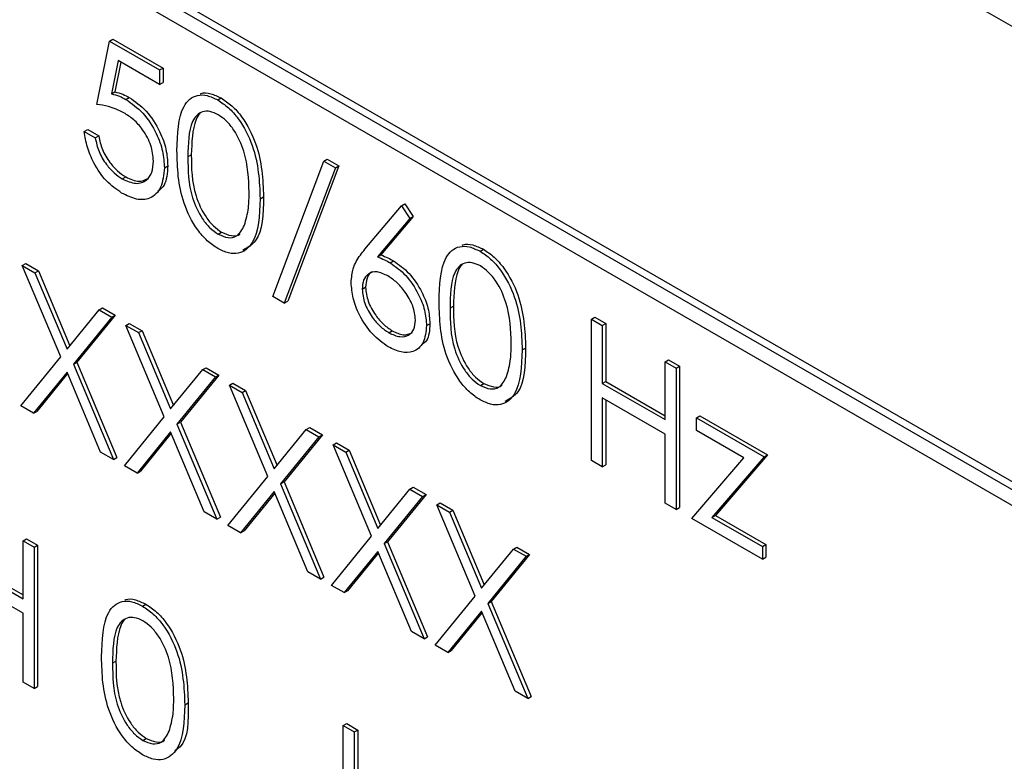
# Paper-space layout 'Blatt4' of a CAD drawing. Header units: millimetres. Extents: x 5 to 418, y 2 to 292.
# Tile 29 of 72: x 77.54 to 81.63, y 188.47 to 191.55. Entities that reach past the tile are written whole.
import ezdxf

# ---------------------------------------------------------------- set-up
doc = ezdxf.new("R2010")
doc.units = ezdxf.units.MM

psp = doc.layouts.new('Blatt4')

# ---------------------------------------------------------------- linework, layer by layer
at = {"color": 7, "linetype": 'Continuous', "lineweight": 25}
for p, q in [((86.2427, 188.8782), (72.1006, 197.0423)), ((83.6689, 188.437), (74.9007, 193.4988)), ((83.6971, 188.4534), (74.929, 193.5151)), ((74.9007, 193.4335), (83.6689, 188.3717)), ((77.8561, 191.1985), (77.9084, 191.4623)), ((77.9084, 191.4623), (77.9225, 191.4705)), ((77.9084, 191.4623), (78.1172, 191.3418)), ((77.9225, 191.4705), (78.1314, 191.3499)), ((77.9441, 191.3814), (77.9166, 191.2426)), ((77.9553, 191.3749), (77.9308, 191.2508)), ((78.1172, 191.2815), (77.9441, 191.3814)), ((78.1172, 191.3418), (78.1314, 191.3499)), ((78.1172, 191.3418), (78.1172, 191.2815)), ((78.1314, 191.3499), (78.1314, 191.2896)), ((78.1172, 191.2815), (78.1314, 191.2896)), ((77.9166, 191.2426), (77.9308, 191.2508)), ((77.9766, 191.2194), (77.9907, 191.2276)), ((78.3592, 191.2171), (78.3734, 191.2253)), ((77.8039, 191.0855), (77.8181, 191.0936)), ((77.8039, 191.0855), (77.8496, 191.0591)), ((77.8181, 191.0936), (77.8638, 191.0673)), ((77.8496, 191.0591), (77.8638, 191.0673)), ((78.5872, 190.3996), (78.8001, 190.9626)), ((78.8001, 190.9626), (78.8143, 190.9708)), ((78.8001, 190.9626), (78.8483, 190.9348)), ((78.8143, 190.9708), (78.8624, 190.943)), ((78.1368, 190.9346), (78.1509, 190.9428)), ((78.8483, 190.9348), (78.6353, 190.3719)), ((78.8624, 190.943), (78.6495, 190.38)), ((78.8483, 190.9348), (78.8624, 190.943)), ((77.9619, 190.8887), (77.976, 190.8969)), ((78.535, 190.8064), (78.5491, 190.8146)), ((78.9704, 190.596), (79.1224, 190.7766)), ((79.1224, 190.7766), (79.1365, 190.7847)), ((79.1224, 190.7766), (79.1576, 190.7243)), ((79.1365, 190.7847), (79.1717, 190.7325)), ((79.1576, 190.7243), (79.0231, 190.5644)), ((79.1717, 190.7325), (79.0372, 190.5726)), ((79.1576, 190.7243), (79.1717, 190.7325)), ((78.3608, 190.6585), (78.3749, 190.6667)), ((79.4493, 190.5879), (79.4634, 190.596)), ((79.0231, 190.5644), (79.0372, 190.5726)), ((79.0758, 190.5397), (79.0899, 190.5478)), ((77.5461, 190.5283), (77.5602, 190.5365)), ((77.5461, 190.5283), (77.5988, 190.4979)), ((77.7058, 190.148), (77.5461, 190.5283)), ((77.5602, 190.5365), (77.613, 190.506)), ((77.5988, 190.4979), (77.613, 190.506)), ((77.613, 190.506), (77.7437, 190.1947)), ((77.5988, 190.4979), (77.7321, 190.1804)), ((78.9592, 190.4296), (78.9734, 190.4378)), ((78.6353, 190.3719), (78.5872, 190.3996)), ((78.6353, 190.3719), (78.6495, 190.38)), ((77.7321, 190.1804), (77.8654, 190.344)), ((77.8654, 190.344), (77.8796, 190.3521)), ((77.8654, 190.344), (77.9181, 190.3135)), ((77.8796, 190.3521), (77.9323, 190.3217)), ((77.9181, 190.3135), (77.7585, 190.1176)), ((77.9323, 190.3217), (77.7727, 190.1258)), ((77.9181, 190.3135), (77.9323, 190.3217)), ((79.9122, 190.3056), (79.9263, 190.3137)), ((79.9122, 190.3056), (79.9579, 190.2792)), ((79.9122, 189.7176), (79.9122, 190.3056)), ((79.9263, 190.3137), (79.972, 190.2873)), ((77.9769, 190.2796), (77.991, 190.2878)), ((77.9769, 190.2796), (78.0296, 190.2492)), ((78.1366, 189.8994), (77.9769, 190.2796)), ((77.991, 190.2878), (78.0438, 190.2573)), ((78.0296, 190.2492), (78.0438, 190.2573)), ((78.0438, 190.2573), (78.1745, 189.946)), ((79.0702, 190.2489), (79.0843, 190.2571)), ((79.2268, 190.2783), (79.241, 190.2865)), ((79.9579, 190.2792), (79.972, 190.2873)), ((79.9579, 190.2792), (79.9579, 190.038)), ((79.972, 190.2873), (79.972, 190.0462)), ((78.0296, 190.2492), (78.1629, 189.9317)), ((79.625, 190.1772), (79.6391, 190.1853)), ((77.5396, 189.9442), (77.7058, 190.148)), ((80.219, 190.1285), (80.2331, 190.1366)), ((80.2331, 190.1366), (80.2788, 190.1102)), ((77.7585, 190.1176), (77.7727, 190.1258)), ((77.7585, 190.1176), (77.9247, 189.7219)), ((77.7727, 190.1258), (77.9388, 189.73)), ((78.1629, 189.9317), (78.2962, 190.0953)), ((78.2962, 190.0953), (78.3104, 190.1034)), ((78.2962, 190.0953), (78.3489, 190.0648)), ((78.3104, 190.1034), (78.3631, 190.073)), ((80.219, 189.8873), (80.219, 190.1285)), ((80.219, 190.1285), (80.2647, 190.1021)), ((80.2647, 190.1021), (80.2788, 190.1102)), ((80.2647, 190.1021), (80.2647, 189.5142)), ((80.2788, 190.1102), (80.2788, 189.5223)), ((77.7321, 190.0853), (77.5923, 189.9137)), ((77.7347, 190.0792), (77.6064, 189.9219)), ((77.8719, 189.7523), (77.7321, 190.0853)), ((78.3489, 190.0648), (78.1893, 189.8689)), ((78.3631, 190.073), (78.2035, 189.8771)), ((78.3489, 190.0648), (78.3631, 190.073)), ((78.4077, 190.0309), (78.4218, 190.0391)), ((78.4077, 190.0309), (78.4604, 190.0005)), ((78.5674, 189.6507), (78.4077, 190.0309)), ((78.4218, 190.0391), (78.4746, 190.0087)), ((79.4508, 190.0292), (79.4649, 190.0374)), ((79.9579, 190.038), (79.972, 190.0462)), ((79.9579, 190.038), (80.219, 189.8873)), ((79.972, 190.0462), (80.219, 189.9036)), ((78.4604, 190.0005), (78.4746, 190.0087)), ((78.4604, 190.0005), (78.5937, 189.6831)), ((78.4746, 190.0087), (78.6053, 189.6973)), ((80.219, 189.827), (79.9579, 189.9777)), ((79.9579, 189.9777), (79.9579, 189.6913)), ((79.972, 189.9695), (79.972, 189.6994)), ((77.5923, 189.9137), (77.5396, 189.9442)), ((77.5923, 189.9137), (77.6064, 189.9219)), ((77.9704, 189.6955), (78.1366, 189.8994)), ((80.3495, 189.8948), (80.3636, 189.903)), ((80.3495, 189.8948), (80.6302, 189.7328)), ((80.3495, 189.8421), (80.3495, 189.8948)), ((80.3636, 189.903), (80.6443, 189.741)), ((78.1893, 189.8689), (78.2035, 189.8771)), ((78.1893, 189.8689), (78.3555, 189.4732)), ((78.2035, 189.8771), (78.3696, 189.4813)), ((78.5937, 189.6831), (78.727, 189.8466)), ((78.727, 189.8466), (78.7411, 189.8548)), ((78.727, 189.8466), (78.7797, 189.8162)), ((78.7411, 189.8548), (78.7939, 189.8243)), ((78.1629, 189.8366), (78.0231, 189.665)), ((78.1655, 189.8305), (78.0372, 189.6732)), ((78.3027, 189.5036), (78.1629, 189.8366)), ((78.7797, 189.8162), (78.6201, 189.6202)), ((78.7939, 189.8243), (78.6343, 189.6284)), ((78.7797, 189.8162), (78.7939, 189.8243)), ((80.219, 189.5405), (80.219, 189.827)), ((80.5464, 189.7284), (80.3495, 189.8421)), ((78.8385, 189.7822), (78.8526, 189.7904)), ((78.8385, 189.7822), (78.8912, 189.7518)), ((78.9982, 189.402), (78.8385, 189.7822)), ((78.8526, 189.7904), (78.9053, 189.76)), ((77.9247, 189.7219), (77.8719, 189.7523)), ((77.9247, 189.7219), (77.9388, 189.73)), ((78.8912, 189.7518), (78.9053, 189.76)), ((78.8912, 189.7518), (79.0245, 189.4344)), ((78.9053, 189.76), (79.0361, 189.4486)), ((80.3299, 189.4765), (80.5464, 189.7284)), ((80.6302, 189.7328), (80.4138, 189.4809)), ((80.6443, 189.741), (80.4279, 189.489)), ((80.6302, 189.7328), (80.6443, 189.741)), ((78.0231, 189.665), (77.9704, 189.6955)), ((79.9579, 189.6913), (79.9122, 189.7176)), ((79.9579, 189.6913), (79.972, 189.6994)), ((78.0231, 189.665), (78.0372, 189.6732)), ((78.4012, 189.4468), (78.5674, 189.6507)), ((78.6201, 189.6202), (78.6343, 189.6284)), ((78.6201, 189.6202), (78.7863, 189.2245)), ((78.6343, 189.6284), (78.8004, 189.2326)), ((79.1578, 189.5979), (79.1719, 189.6061)), ((79.1719, 189.6061), (79.2247, 189.5756)), ((78.5937, 189.5879), (78.4539, 189.4164)), ((78.5963, 189.5818), (78.468, 189.4245)), ((78.7335, 189.2549), (78.5937, 189.5879)), ((79.0245, 189.4344), (79.1578, 189.5979)), ((79.2105, 189.5675), (79.0509, 189.3715)), ((79.2247, 189.5756), (79.0651, 189.3797)), ((79.1578, 189.5979), (79.2105, 189.5675)), ((79.2105, 189.5675), (79.2247, 189.5756)), ((79.2693, 189.5336), (79.2834, 189.5417)), ((79.2693, 189.5336), (79.322, 189.5031)), ((79.429, 189.1533), (79.2693, 189.5336)), ((79.2834, 189.5417), (79.3361, 189.5113)), ((80.2647, 189.5142), (80.219, 189.5405)), ((80.2647, 189.5142), (80.2788, 189.5223)), ((78.3555, 189.4732), (78.3027, 189.5036)), ((78.3555, 189.4732), (78.3696, 189.4813)), ((79.322, 189.5031), (79.3361, 189.5113)), ((79.322, 189.5031), (79.4553, 189.1857)), ((79.3361, 189.5113), (79.4669, 189.1999)), ((80.4138, 189.4809), (80.4279, 189.489)), ((80.4138, 189.4809), (80.6236, 189.3597)), ((80.4279, 189.489), (80.6378, 189.3679)), ((78.4539, 189.4164), (78.4012, 189.4468)), ((80.6236, 189.3069), (80.3299, 189.4765)), ((78.4539, 189.4164), (78.468, 189.4245)), ((78.8319, 189.1981), (78.9982, 189.402)), ((77.5494, 189.3833), (77.5635, 189.3914)), ((77.5494, 189.3833), (77.5951, 189.3569)), ((77.5494, 189.1421), (77.5494, 189.3833)), ((77.5635, 189.3914), (77.6092, 189.3651)), ((77.5951, 189.3569), (77.6092, 189.3651)), ((77.5951, 189.3569), (77.5951, 188.769)), ((77.6092, 189.3651), (77.6092, 188.7772)), ((79.0509, 189.3715), (79.0651, 189.3797)), ((79.0509, 189.3715), (79.217, 188.9758)), ((79.0651, 189.3797), (79.2312, 188.9839)), ((79.5886, 189.3492), (79.6027, 189.3574)), ((79.6027, 189.3574), (79.6555, 189.3269)), ((80.6236, 189.3597), (80.6378, 189.3679)), ((80.6236, 189.3597), (80.6236, 189.3069)), ((80.6378, 189.3679), (80.6378, 189.3151)), ((79.0245, 189.3392), (78.8847, 189.1677)), ((79.027, 189.3331), (78.8988, 189.1758)), ((79.1643, 189.0062), (79.0245, 189.3392)), ((79.4553, 189.1857), (79.5886, 189.3492)), ((79.6413, 189.3188), (79.4817, 189.1228)), ((79.6555, 189.3269), (79.4958, 189.131)), ((79.5886, 189.3492), (79.6413, 189.3188)), ((79.6413, 189.3188), (79.6555, 189.3269)), ((80.6236, 189.3069), (80.6378, 189.3151)), ((77.2883, 189.2928), (77.5494, 189.1421)), ((77.3024, 189.301), (77.5494, 189.1584)), ((77.5494, 189.0818), (77.2883, 189.2325)), ((78.7863, 189.2245), (78.7335, 189.2549)), ((78.7863, 189.2245), (78.8004, 189.2326)), ((78.8847, 189.1677), (78.8319, 189.1981)), ((78.8847, 189.1677), (78.8988, 189.1758)), ((79.2627, 188.9494), (79.429, 189.1533)), ((78.0459, 189.1117), (78.0601, 189.1198)), ((79.4817, 189.1228), (79.4958, 189.131)), ((79.4817, 189.1228), (79.6478, 188.7271)), ((79.4958, 189.131), (79.662, 188.7353)), ((77.5494, 188.7954), (77.5494, 189.0818)), ((79.4553, 189.0905), (79.3155, 188.919)), ((79.4578, 189.0845), (79.3296, 188.9271)), ((79.5951, 188.7575), (79.4553, 189.0905)), ((79.217, 188.9758), (79.1643, 189.0062)), ((79.217, 188.9758), (79.2312, 188.9839)), ((79.3155, 188.919), (79.2627, 188.9494)), ((79.3155, 188.919), (79.3296, 188.9271)), ((77.5951, 188.769), (77.5494, 188.7954)), ((77.5951, 188.769), (77.6092, 188.7772)), ((79.6478, 188.7271), (79.5951, 188.7575)), ((78.2217, 188.701), (78.2358, 188.7091)), ((79.6478, 188.7271), (79.662, 188.7353)), ((78.8809, 188.6146), (78.895, 188.6228)), ((78.895, 188.6228), (78.9407, 188.5964)), ((78.8809, 188.6146), (78.9266, 188.5882)), ((78.8809, 188.2595), (78.8809, 188.6146)), ((78.9266, 188.5882), (78.9407, 188.5964)), ((78.9266, 188.5882), (78.9266, 188.236)), ((78.9407, 188.5964), (78.9407, 188.2441)), ((78.0475, 188.553), (78.0616, 188.5612))]:
    psp.add_line(p, q, dxfattribs=at)
at = {"color": 7, "linetype": 'Continuous', "lineweight": 18}
for p, q in [((78.2347, 190.98), (78.2489, 190.9882)), ((79.3247, 190.3507), (79.3389, 190.3589)), ((77.9214, 188.8745), (77.9356, 188.8827))]:
    psp.add_line(p, q, dxfattribs=at)
psp.add_open_spline([(63.2878, 206.2101), (65.3638, 204.8815), (69.5171, 202.2233), (77.1005, 197.6481), (86.0676, 192.4999), (93.1334, 188.7939), (96.6687, 186.9397)], degree=3, knots=[0, 0, 0, 0, 0.1970476, 0.3942021, 0.6969067, 1, 1, 1, 1], dxfattribs=at)
at = {"color": 7, "linetype": 'Continuous', "lineweight": 25}
for points, knots in [([(63.4542, 205.8474), (64.8106, 204.9738), (67.7482, 203.0819), (72.3774, 200.2267), (77.3222, 197.2729), (82.3608, 194.3679), (87.4902, 191.5143), (92.3127, 188.9139), (95.4616, 187.2888), (96.84, 186.5775)], [0, 0, 0, 0, 0.129176, 0.279748, 0.430402, 0.581177, 0.731953, 0.88267, 1, 1, 1, 1]), ([(77.9166, 191.2426), (77.9276, 191.2398), (77.9473, 191.2347), (77.9676, 191.2241), (77.9766, 191.2194)], [0, 0, 0, 0, 0.5600642, 1, 1, 1, 1]), ([(77.9308, 191.2508), (77.9418, 191.248), (77.9614, 191.2429), (77.9818, 191.2323), (77.9907, 191.2276)], [0, 0, 0, 0, 0.5600642, 1, 1, 1, 1]), ([(78.189, 191.0061), (78.191, 191.0752), (78.1935, 191.1616), (78.2409, 191.2225), (78.274, 191.2386), (78.3146, 191.2387), (78.3444, 191.2243), (78.3592, 191.2171)], [0, 0, 0, 0, 0.498702, 0.624177, 0.749467, 0.874745, 1, 1, 1, 1]), ([(78.2853, 191.2421), (78.2867, 191.2428), (78.2988, 191.249), (78.3292, 191.246), (78.3587, 191.2322), (78.3734, 191.2253)], [0, 0, 0, 0, 0.057969, 0.529028, 1, 1, 1, 1]), ([(77.9683, 191.1639), (77.9468, 191.1738), (77.9082, 191.1914), (77.8721, 191.1964), (77.8561, 191.1985)], [0, 0, 0, 0, 0.559416, 1, 1, 1, 1]), ([(77.9766, 191.2194), (78.0009, 191.2024), (78.0496, 191.1684), (78.1031, 191.0845), (78.1329, 191.003), (78.1355, 190.9574), (78.1368, 190.9346)], [0, 0, 0, 0, 0.279688, 0.559025, 0.779292, 1, 1, 1, 1]), ([(77.9907, 191.2276), (78.0151, 191.2106), (78.0637, 191.1765), (78.1173, 191.0927), (78.1471, 191.0111), (78.1497, 190.9656), (78.1509, 190.9428)], [0, 0, 0, 0, 0.279688, 0.559025, 0.779292, 1, 1, 1, 1]), ([(78.3592, 191.2171), (78.3742, 191.2071), (78.4042, 191.187), (78.4588, 191.1248), (78.5276, 190.987), (78.532, 190.8787), (78.535, 190.8064)], [0, 0, 0, 0, 0.1256, 0.251197, 0.500581, 1, 1, 1, 1]), ([(78.3734, 191.2253), (78.3884, 191.2153), (78.4183, 191.1952), (78.473, 191.133), (78.5418, 190.9952), (78.5462, 190.8868), (78.5491, 190.8146)], [0, 0, 0, 0, 0.1256, 0.251197, 0.500581, 1, 1, 1, 1]), ([(78.0911, 190.9633), (78.0892, 190.9847), (78.0855, 191.0275), (78.0512, 191.0914), (78.0097, 191.1373), (77.9821, 191.155), (77.9683, 191.1639)], [0, 0, 0, 0, 0.279539, 0.558617, 0.779047, 1, 1, 1, 1]), ([(78.3608, 191.1559), (78.3491, 191.1613), (78.3257, 191.1721), (78.2948, 191.1693), (78.2701, 191.1547), (78.2364, 191.1025), (78.2355, 191.0344), (78.2347, 190.98)], [0, 0, 0, 0, 0.125139, 0.250418, 0.375519, 0.500847, 1, 1, 1, 1]), ([(78.2861, 191.1613), (78.2859, 191.1612), (78.2775, 191.1562), (78.2527, 191.1072), (78.2506, 191.041), (78.2489, 190.9882)], [0, 0, 0, 0, 0.0045166, 0.204302, 1, 1, 1, 1]), ([(78.4893, 190.833), (78.4874, 190.8887), (78.4846, 190.9721), (78.4369, 191.0804), (78.3957, 191.1315), (78.3724, 191.1478), (78.3608, 191.1559)], [0, 0, 0, 0, 0.500072, 0.749021, 0.874598, 1, 1, 1, 1]), ([(77.9592, 190.83), (77.9374, 190.8452), (77.8938, 190.8755), (77.8444, 190.949), (77.8139, 191.0215), (77.8073, 191.0641), (77.8039, 191.0855)], [0, 0, 0, 0, 0.2796245, 0.5590192, 0.7793803, 1, 1, 1, 1]), ([(77.8496, 191.0591), (77.8536, 191.0402), (77.8614, 191.0025), (77.8925, 190.951), (77.9272, 190.9122), (77.9503, 190.8966), (77.9619, 190.8887)], [0, 0, 0, 0, 0.2800502, 0.5591657, 0.7795831, 1, 1, 1, 1]), ([(77.8638, 191.0673), (77.8677, 191.0484), (77.8756, 191.0107), (77.9067, 190.9591), (77.9413, 190.9204), (77.9645, 190.9047), (77.976, 190.8969)], [0, 0, 0, 0, 0.2800502, 0.5591657, 0.7795831, 1, 1, 1, 1]), ([(78.3592, 190.5991), (78.3444, 190.609), (78.3147, 190.629), (78.2606, 190.691), (78.1937, 190.8284), (78.1909, 190.935), (78.189, 191.0061)], [0, 0, 0, 0, 0.125551, 0.25109, 0.50025, 1, 1, 1, 1]), ([(77.9619, 190.8887), (77.981, 190.8803), (78.0191, 190.8635), (78.0616, 190.8791), (78.0875, 190.9133), (78.0899, 190.9466), (78.0911, 190.9633)], [0, 0, 0, 0, 0.279617, 0.559357, 0.779559, 1, 1, 1, 1]), ([(78.2347, 190.98), (78.2351, 190.9248), (78.2356, 190.8422), (78.2845, 190.7337), (78.3258, 190.683), (78.3491, 190.6667), (78.3608, 190.6585)], [0, 0, 0, 0, 0.500291, 0.749086, 0.874606, 1, 1, 1, 1]), ([(78.2489, 190.9882), (78.2492, 190.933), (78.2498, 190.8504), (78.2987, 190.7419), (78.34, 190.6912), (78.3633, 190.6748), (78.3749, 190.6667)], [0, 0, 0, 0, 0.500291, 0.749086, 0.874606, 1, 1, 1, 1]), ([(78.1368, 190.9346), (78.1338, 190.9059), (78.1279, 190.8483), (78.0821, 190.8038), (78.0216, 190.7994), (77.9801, 190.8198), (77.9592, 190.83)], [0, 0, 0, 0, 0.279864, 0.559271, 0.779424, 1, 1, 1, 1]), ([(78.1509, 190.9428), (78.149, 190.9126), (78.146, 190.8653), (78.1188, 190.8443), (78.109, 190.8367)], [0, 0, 0, 0, 0.639095, 1, 1, 1, 1]), ([(77.976, 190.8969), (77.9955, 190.8878), (78.0305, 190.8715), (78.056, 190.8843), (78.0674, 190.89)], [0, 0, 0, 0, 0.55391, 1, 1, 1, 1]), ([(78.47, 190.6964), (78.4765, 190.7197), (78.4881, 190.7615), (78.4889, 190.8111), (78.4893, 190.833)], [0, 0, 0, 0, 0.5595988, 1, 1, 1, 1]), ([(78.535, 190.8064), (78.5321, 190.7375), (78.5279, 190.6342), (78.4586, 190.5767), (78.4042, 190.5773), (78.3742, 190.5918), (78.3592, 190.5991)], [0, 0, 0, 0, 0.499407, 0.748743, 0.874372, 1, 1, 1, 1]), ([(78.5491, 190.8146), (78.5476, 190.7429), (78.5455, 190.6385), (78.4827, 190.6028), (78.4631, 190.5916)], [0, 0, 0, 0, 0.6868398, 1, 1, 1, 1]), ([(78.3608, 190.6585), (78.3747, 190.6525), (78.4025, 190.6404), (78.4455, 190.6492), (78.4607, 190.6785), (78.47, 190.6964)], [0, 0, 0, 0, 0.280257, 0.560781, 1, 1, 1, 1]), ([(78.3749, 190.6667), (78.3885, 190.6611), (78.4156, 190.6501), (78.4435, 190.6501), (78.4508, 190.66), (78.4511, 190.6603)], [0, 0, 0, 0, 0.492383, 0.985234, 1, 1, 1, 1]), ([(78.9135, 190.4581), (78.9153, 190.4781), (78.9183, 190.511), (78.9345, 190.5465), (78.9513, 190.5727), (78.9641, 190.5883), (78.9704, 190.596)], [0, 0, 0, 0, 0.339374, 0.559486, 0.779731, 1, 1, 1, 1]), ([(79.2791, 190.3769), (79.281, 190.4459), (79.2835, 190.5324), (79.3309, 190.5933), (79.364, 190.6093), (79.4046, 190.6094), (79.4344, 190.5951), (79.4493, 190.5879)], [0, 0, 0, 0, 0.498702, 0.6241765, 0.7494675, 0.8747453, 1, 1, 1, 1]), ([(79.3754, 190.6129), (79.3767, 190.6136), (79.3888, 190.6197), (79.4192, 190.6167), (79.4487, 190.6029), (79.4634, 190.596)], [0, 0, 0, 0, 0.0579693, 0.5290281, 1, 1, 1, 1]), ([(79.4493, 190.5879), (79.4643, 190.5778), (79.4942, 190.5578), (79.5489, 190.4955), (79.6177, 190.3577), (79.6221, 190.2494), (79.625, 190.1772)], [0, 0, 0, 0, 0.1256, 0.251197, 0.500581, 1, 1, 1, 1]), ([(79.4634, 190.596), (79.4784, 190.586), (79.5084, 190.5659), (79.563, 190.5037), (79.6318, 190.3659), (79.6362, 190.2576), (79.6391, 190.1853)], [0, 0, 0, 0, 0.1256, 0.251197, 0.500581, 1, 1, 1, 1]), ([(79.0231, 190.5644), (79.0329, 190.5606), (79.0503, 190.5537), (79.068, 190.5439), (79.0758, 190.5397)], [0, 0, 0, 0, 0.55991, 1, 1, 1, 1]), ([(79.0372, 190.5726), (79.047, 190.5687), (79.0645, 190.5618), (79.0822, 190.5521), (79.0899, 190.5478)], [0, 0, 0, 0, 0.55991, 1, 1, 1, 1]), ([(79.0899, 190.5478), (79.1122, 190.532), (79.1569, 190.5004), (79.2065, 190.4246), (79.2366, 190.3497), (79.2395, 190.3075), (79.241, 190.2865)], [0, 0, 0, 0, 0.279638, 0.559326, 0.779527, 1, 1, 1, 1]), ([(79.4508, 190.5267), (79.4391, 190.5321), (79.4158, 190.5429), (79.3848, 190.5401), (79.3601, 190.5254), (79.3264, 190.4733), (79.3255, 190.4052), (79.3247, 190.3507)], [0, 0, 0, 0, 0.125139, 0.250418, 0.375519, 0.500847, 1, 1, 1, 1]), ([(79.0662, 190.4849), (79.0507, 190.4923), (79.0197, 190.5072), (78.9841, 190.4967), (78.9626, 190.4697), (78.9603, 190.443), (78.9592, 190.4296)], [0, 0, 0, 0, 0.280127, 0.559515, 0.779719, 1, 1, 1, 1]), ([(79.0032, 190.5016), (79.0015, 190.5013), (78.9897, 190.4988), (78.9772, 190.4768), (78.9747, 190.4508), (78.9734, 190.4378)], [0, 0, 0, 0, 0.081817, 0.540829, 1, 1, 1, 1]), ([(79.0758, 190.5397), (79.0981, 190.5238), (79.1427, 190.4922), (79.1924, 190.4164), (79.2224, 190.3416), (79.2254, 190.2994), (79.2268, 190.2783)], [0, 0, 0, 0, 0.279638, 0.559326, 0.779527, 1, 1, 1, 1]), ([(79.3761, 190.532), (79.3759, 190.5319), (79.3676, 190.527), (79.3428, 190.4779), (79.3406, 190.4118), (79.3389, 190.3589)], [0, 0, 0, 0, 0.004517, 0.204302, 1, 1, 1, 1]), ([(79.5793, 190.2038), (79.5774, 190.2594), (79.5746, 190.3428), (79.5269, 190.4512), (79.4858, 190.5023), (79.4624, 190.5185), (79.4508, 190.5267)], [0, 0, 0, 0, 0.500072, 0.749021, 0.874598, 1, 1, 1, 1]), ([(79.1811, 190.3015), (79.1788, 190.3213), (79.1741, 190.3609), (79.1407, 190.4174), (79.1039, 190.4601), (79.0788, 190.4766), (79.0662, 190.4849)], [0, 0, 0, 0, 0.2787544, 0.558605, 0.7791474, 1, 1, 1, 1]), ([(79.0677, 190.1901), (79.045, 190.2064), (78.9994, 190.239), (78.948, 190.3164), (78.9188, 190.3931), (78.9153, 190.4364), (78.9135, 190.4581)], [0, 0, 0, 0, 0.27967, 0.559085, 0.779558, 1, 1, 1, 1]), ([(78.9592, 190.4296), (78.9614, 190.4103), (78.9658, 190.3716), (78.9976, 190.3159), (79.0333, 190.2734), (79.0579, 190.2571), (79.0702, 190.2489)], [0, 0, 0, 0, 0.279059, 0.55882, 0.779303, 1, 1, 1, 1]), ([(78.9734, 190.4378), (78.9756, 190.4184), (78.9799, 190.3798), (79.0117, 190.3241), (79.0475, 190.2816), (79.072, 190.2653), (79.0843, 190.2571)], [0, 0, 0, 0, 0.279059, 0.55882, 0.779303, 1, 1, 1, 1]), ([(79.4493, 189.9698), (79.4344, 189.9798), (79.4047, 189.9997), (79.3506, 190.0617), (79.2838, 190.1991), (79.2809, 190.3057), (79.2791, 190.3769)], [0, 0, 0, 0, 0.125551, 0.25109, 0.50025, 1, 1, 1, 1]), ([(79.3247, 190.3507), (79.3251, 190.2956), (79.3257, 190.2129), (79.3746, 190.1045), (79.4159, 190.0537), (79.4392, 190.0374), (79.4508, 190.0292)], [0, 0, 0, 0, 0.500291, 0.749086, 0.874606, 1, 1, 1, 1]), ([(79.3389, 190.3589), (79.3393, 190.3037), (79.3398, 190.2211), (79.3887, 190.1126), (79.43, 190.0619), (79.4533, 190.0456), (79.4649, 190.0374)], [0, 0, 0, 0, 0.500291, 0.749086, 0.874606, 1, 1, 1, 1]), ([(79.0702, 190.2489), (79.0858, 190.2417), (79.1171, 190.2273), (79.1534, 190.2365), (79.1773, 190.2611), (79.1799, 190.288), (79.1811, 190.3015)], [0, 0, 0, 0, 0.280018, 0.559853, 0.779987, 1, 1, 1, 1]), ([(79.2268, 190.2783), (79.2242, 190.2529), (79.219, 190.2021), (79.1755, 190.1676), (79.1225, 190.1644), (79.086, 190.1815), (79.0677, 190.1901)], [0, 0, 0, 0, 0.279631, 0.55896, 0.779478, 1, 1, 1, 1]), ([(79.0843, 190.2571), (79.1001, 190.2496), (79.1313, 190.2347), (79.1553, 190.244), (79.1672, 190.2486)], [0, 0, 0, 0, 0.507059, 1, 1, 1, 1]), ([(79.241, 190.2865), (79.2394, 190.2596), (79.2372, 190.2201), (79.2138, 190.2043), (79.2064, 190.1992)], [0, 0, 0, 0, 0.680519, 1, 1, 1, 1]), ([(79.625, 190.1772), (79.6221, 190.1082), (79.6179, 190.0049), (79.5487, 189.9474), (79.4942, 189.9481), (79.4642, 189.9626), (79.4493, 189.9698)], [0, 0, 0, 0, 0.499407, 0.748743, 0.874372, 1, 1, 1, 1]), ([(79.6391, 190.1853), (79.6377, 190.1136), (79.6355, 190.0092), (79.5728, 189.9736), (79.5531, 189.9624)], [0, 0, 0, 0, 0.6868398, 1, 1, 1, 1]), ([(79.56, 190.0671), (79.5665, 190.0905), (79.5781, 190.1322), (79.5789, 190.1819), (79.5793, 190.2038)], [0, 0, 0, 0, 0.559599, 1, 1, 1, 1]), ([(79.4508, 190.0292), (79.4647, 190.0232), (79.4925, 190.0112), (79.5355, 190.0199), (79.5507, 190.0492), (79.56, 190.0671)], [0, 0, 0, 0, 0.280257, 0.560781, 1, 1, 1, 1]), ([(79.4649, 190.0374), (79.4785, 190.0319), (79.5057, 190.0208), (79.5335, 190.0208), (79.5409, 190.0308), (79.5411, 190.0311)], [0, 0, 0, 0, 0.492383, 0.985234, 1, 1, 1, 1]), ([(77.8757, 188.9007), (77.8777, 188.9697), (77.8802, 189.0562), (77.9276, 189.1171), (77.9607, 189.1331), (78.0013, 189.1333), (78.0311, 189.1189), (78.0459, 189.1117)], [0, 0, 0, 0, 0.498702, 0.624177, 0.749467, 0.874745, 1, 1, 1, 1]), ([(77.972, 189.1367), (77.9734, 189.1374), (77.9855, 189.1436), (78.0159, 189.1405), (78.0454, 189.1267), (78.0601, 189.1198)], [0, 0, 0, 0, 0.057969, 0.529028, 1, 1, 1, 1]), ([(78.0459, 189.1117), (78.0609, 189.1016), (78.0909, 189.0816), (78.1455, 189.0194), (78.2143, 188.8815), (78.2187, 188.7732), (78.2217, 188.701)], [0, 0, 0, 0, 0.1256, 0.251197, 0.500581, 1, 1, 1, 1]), ([(78.0601, 189.1198), (78.0751, 189.1098), (78.105, 189.0897), (78.1597, 189.0275), (78.2285, 188.8897), (78.2329, 188.7814), (78.2358, 188.7091)], [0, 0, 0, 0, 0.1256, 0.251197, 0.500581, 1, 1, 1, 1]), ([(78.0475, 189.0505), (78.0358, 189.0559), (78.0124, 189.0667), (77.9815, 189.0639), (77.9568, 189.0492), (77.9231, 188.9971), (77.9222, 188.929), (77.9214, 188.8745)], [0, 0, 0, 0, 0.125139, 0.250418, 0.375519, 0.500847, 1, 1, 1, 1]), ([(77.9728, 189.0558), (77.9726, 189.0557), (77.9642, 189.0508), (77.9394, 189.0017), (77.9373, 188.9356), (77.9356, 188.8827)], [0, 0, 0, 0, 0.0045166, 0.204302, 1, 1, 1, 1]), ([(78.176, 188.7276), (78.1741, 188.7833), (78.1713, 188.8667), (78.1236, 188.975), (78.0824, 189.0261), (78.0591, 189.0424), (78.0475, 189.0505)], [0, 0, 0, 0, 0.500072, 0.749021, 0.874598, 1, 1, 1, 1]), ([(78.0459, 188.4936), (78.0311, 188.5036), (78.0014, 188.5235), (77.9473, 188.5855), (77.8804, 188.7229), (77.8776, 188.8295), (77.8757, 188.9007)], [0, 0, 0, 0, 0.125551, 0.25109, 0.50025, 1, 1, 1, 1]), ([(77.9214, 188.8745), (77.9218, 188.8194), (77.9223, 188.7368), (77.9712, 188.6283), (78.0125, 188.5776), (78.0358, 188.5612), (78.0475, 188.553)], [0, 0, 0, 0, 0.500291, 0.749086, 0.874606, 1, 1, 1, 1]), ([(77.9356, 188.8827), (77.9359, 188.8275), (77.9365, 188.7449), (77.9854, 188.6364), (78.0267, 188.5857), (78.05, 188.5694), (78.0616, 188.5612)], [0, 0, 0, 0, 0.500291, 0.749086, 0.874606, 1, 1, 1, 1]), ([(78.2217, 188.701), (78.2188, 188.6321), (78.2145, 188.5287), (78.1453, 188.4712), (78.0909, 188.4719), (78.0609, 188.4864), (78.0459, 188.4936)], [0, 0, 0, 0, 0.499407, 0.748743, 0.874372, 1, 1, 1, 1]), ([(78.1567, 188.5909), (78.1632, 188.6143), (78.1748, 188.656), (78.1756, 188.7057), (78.176, 188.7276)], [0, 0, 0, 0, 0.559599, 1, 1, 1, 1]), ([(78.2358, 188.7091), (78.2364, 188.635), (78.2372, 188.5467), (78.1883, 188.5146), (78.1804, 188.5094)], [0, 0, 0, 0, 0.83825, 1, 1, 1, 1]), ([(78.0475, 188.553), (78.0614, 188.547), (78.0892, 188.535), (78.1322, 188.5437), (78.1474, 188.573), (78.1567, 188.5909)], [0, 0, 0, 0, 0.280257, 0.560781, 1, 1, 1, 1]), ([(78.0616, 188.5612), (78.0752, 188.5557), (78.1023, 188.5446), (78.1302, 188.5446), (78.1375, 188.5546), (78.1378, 188.5549)], [0, 0, 0, 0, 0.4923829, 0.9852344, 1, 1, 1, 1])]:
    psp.add_open_spline(points, degree=3, knots=knots, dxfattribs=at)

doc.saveas('drawing.dxf')
